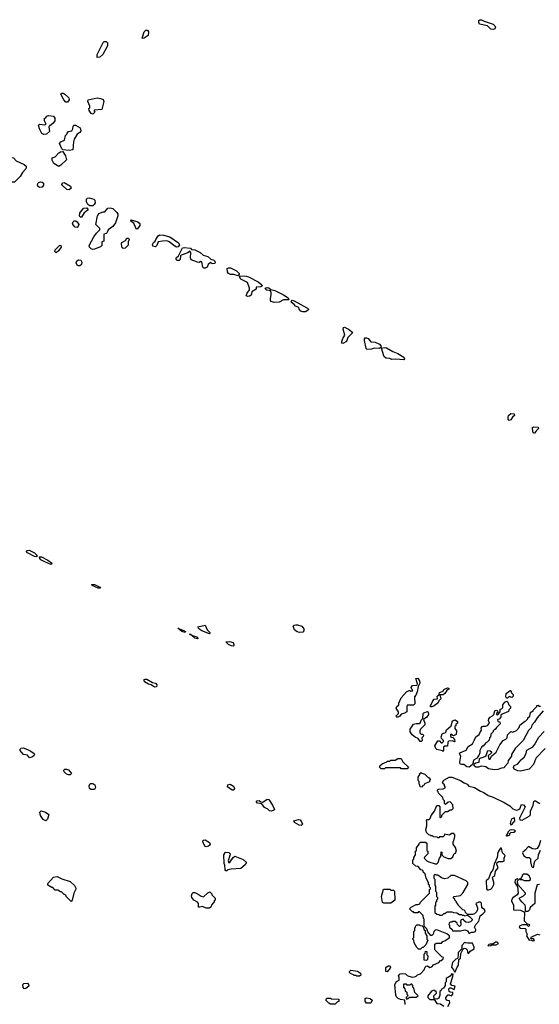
# Model space of a CAD drawing. Extents: x 2701205 to 2963787, y 496209 to 720276.
# Tile 79 of 154: x 2785006 to 2790970, y 652899 to 664195. Entities that reach past the tile are written whole.
import ezdxf

# ---------------------------------------------------------------- set-up
doc = ezdxf.new("R2010")
doc.units = 0

msp = doc.modelspace()

# ---------------------------------------------------------------- linework, layer by layer
at = {"layer": '0CON05XD'}
for points in [[(2790445, 664084), (2790415, 664086), (2790374, 664124), (2790285, 664143), (2790274, 664164), (2790276, 664185), (2790286, 664194), (2790305, 664195), (2790337, 664177), (2790441, 664145), (2790460, 664125), (2790466, 664105), (2790459, 664091), (2790445, 664084)], [(2786425, 663978), (2786413, 663985), (2786434, 664055), (2786455, 664074), (2786474, 664074), (2786486, 664055), (2786480, 664015), (2786435, 663982), (2786425, 663978)], [(2785895, 663763), (2785894, 663795), (2785965, 663932), (2785976, 663944), (2785997, 663947), (2786015, 663930), (2786014, 663895), (2785960, 663795), (2785925, 663764), (2785895, 663763)], [(2785555, 663250), (2785535, 663250), (2785513, 663275), (2785482, 663335), (2785480, 663345), (2785488, 663352), (2785505, 663351), (2785525, 663340), (2785570, 663300), (2785574, 663276), (2785555, 663250)], [(2785845, 663112), (2785825, 663118), (2785803, 663155), (2785800, 663175), (2785810, 663185), (2785812, 663205), (2785790, 663255), (2785792, 663275), (2785895, 663297), (2785935, 663291), (2785965, 663278), (2785972, 663255), (2785948, 663165), (2785862, 663158), (2785860, 663145), (2785867, 663133), (2785845, 663112)], [(2785285, 662880), (2785261, 662891), (2785232, 662945), (2785223, 662987), (2785235, 662998), (2785295, 662988), (2785310, 662995), (2785292, 663035), (2785290, 663065), (2785305, 663070), (2785315, 663090), (2785335, 663097), (2785395, 663087), (2785411, 663065), (2785408, 663035), (2785390, 663010), (2785348, 662975), (2785342, 662965), (2785348, 662912), (2785315, 662883), (2785285, 662880)], [(2785575, 662693), (2785502, 662702), (2785488, 662715), (2785462, 662775), (2785480, 662795), (2785520, 662815), (2785530, 662865), (2785547, 662883), (2785550, 662895), (2785568, 662912), (2785605, 662920), (2785617, 662943), (2785620, 662975), (2785633, 662987), (2785645, 662987), (2785702, 662955), (2785709, 662921), (2785695, 662902), (2785667, 662883), (2785632, 662825), (2785622, 662795), (2785617, 662703), (2785575, 662693)], [(2785455, 662512), (2785397, 662547), (2785380, 662585), (2785378, 662612), (2785415, 662622), (2785455, 662667), (2785475, 662680), (2785502, 662682), (2785533, 662635), (2785542, 662588), (2785480, 662525), (2785455, 662512)], [(2784925, 662331), (2784891, 662355), (2784888, 662385), (2784910, 662435), (2784885, 662460), (2784875, 662480), (2784850, 662575), (2784848, 662615), (2784865, 662623), (2784935, 662611), (2784967, 662577), (2785058, 662535), (2785080, 662515), (2785082, 662495), (2785078, 662485), (2785037, 662443), (2785012, 662395), (2784945, 662333), (2784925, 662331)], [(2785235, 662271), (2785216, 662286), (2785209, 662305), (2785222, 662328), (2785245, 662334), (2785265, 662330), (2785279, 662319), (2785281, 662295), (2785265, 662274), (2785235, 662271)], [(2785575, 662244), (2785548, 662248), (2785500, 662290), (2785490, 662305), (2785497, 662323), (2785515, 662329), (2785591, 662285), (2785597, 662263), (2785575, 662244)], [(2785845, 662060), (2785811, 662061), (2785788, 662075), (2785772, 662105), (2785773, 662135), (2785784, 662146), (2785805, 662152), (2785857, 662137), (2785870, 662125), (2785873, 662095), (2785862, 662075), (2785845, 662060)], [(2785715, 661930), (2785705, 661930), (2785693, 661943), (2785698, 661975), (2785737, 662033), (2785777, 662037), (2785792, 662015), (2785745, 661980), (2785715, 661930)], [(2785845, 661560), (2785826, 661566), (2785806, 661586), (2785803, 661605), (2785858, 661705), (2785888, 661745), (2785927, 661783), (2785925, 661800), (2785880, 661845), (2785900, 661945), (2785915, 661970), (2785965, 661990), (2785985, 661990), (2786016, 662034), (2786045, 662037), (2786075, 662029), (2786121, 661985), (2786132, 661965), (2786132, 661945), (2786104, 661866), (2786075, 661822), (2786020, 661785), (2786010, 661755), (2785998, 661742), (2785970, 661735), (2785970, 661655), (2785950, 661645), (2785950, 661605), (2785935, 661590), (2785865, 661562), (2785845, 661560)], [(2785665, 661813), (2785644, 661814), (2785617, 661845), (2785614, 661855), (2785620, 661875), (2785632, 661888), (2785645, 661889), (2785666, 661876), (2785683, 661845), (2785677, 661825), (2785665, 661813)], [(2786355, 661792), (2786342, 661795), (2786315, 661860), (2786285, 661880), (2786280, 661895), (2786285, 661900), (2786362, 661875), (2786385, 661857), (2786386, 661834), (2786355, 661792)], [(2786195, 661571), (2786177, 661585), (2786174, 661626), (2786180, 661640), (2786219, 661661), (2786235, 661688), (2786255, 661687), (2786262, 661675), (2786252, 661645), (2786253, 661607), (2786215, 661573), (2786195, 661571)], [(2786805, 661587), (2786785, 661597), (2786720, 661645), (2786695, 661657), (2786645, 661656), (2786594, 661646), (2786579, 661605), (2786565, 661590), (2786536, 661596), (2786529, 661615), (2786542, 661638), (2786562, 661655), (2786567, 661675), (2786594, 661716), (2786614, 661726), (2786656, 661724), (2786730, 661705), (2786829, 661635), (2786839, 661611), (2786825, 661588), (2786805, 661587)], [(2785425, 661522), (2785410, 661535), (2785413, 661555), (2785465, 661608), (2785480, 661605), (2785482, 661585), (2785452, 661545), (2785425, 661522)], [(2787135, 661343), (2787120, 661345), (2787108, 661358), (2787095, 661418), (2787085, 661420), (2787065, 661410), (2787045, 661412), (2786975, 661440), (2786968, 661465), (2786970, 661525), (2786958, 661538), (2786935, 661522), (2786860, 661495), (2786853, 661487), (2786847, 661445), (2786835, 661433), (2786814, 661434), (2786803, 661445), (2786802, 661465), (2786830, 661485), (2786875, 661578), (2786895, 661581), (2786965, 661576), (2786979, 661559), (2787017, 661555), (2787076, 661525), (2787113, 661493), (2787167, 661477), (2787199, 661449), (2787233, 661435), (2787244, 661425), (2787249, 661405), (2787245, 661398), (2787215, 661393), (2787195, 661408), (2787171, 661385), (2787157, 661355), (2787135, 661343)], [(2785681, 661371), (2785665, 661378), (2785654, 661404), (2785662, 661428), (2785681, 661439), (2785706, 661436), (2785719, 661415), (2785717, 661385), (2785695, 661372), (2785681, 661371)], [(2787515, 661258), (2787465, 661272), (2787425, 661273), (2787404, 661284), (2787391, 661301), (2787389, 661341), (2787402, 661348), (2787425, 661348), (2787494, 661315), (2787524, 661285), (2787526, 661274), (2787515, 661258)], [(2787625, 661020), (2787607, 661027), (2787615, 661058), (2787642, 661095), (2787642, 661115), (2787622, 661182), (2787545, 661218), (2787528, 661245), (2787532, 661258), (2787605, 661253), (2787631, 661245), (2787745, 661186), (2787784, 661155), (2787788, 661142), (2787775, 661130), (2787722, 661128), (2787720, 661105), (2787670, 661075), (2787663, 661035), (2787645, 661024), (2787625, 661020)], [(2787925, 660951), (2787892, 660962), (2787883, 660975), (2787883, 660995), (2787893, 661037), (2787892, 661065), (2787883, 661083), (2787844, 661094), (2787822, 661115), (2787845, 661124), (2787865, 661119), (2787889, 661099), (2787935, 661087), (2788035, 661038), (2788086, 661005), (2788095, 660980), (2788035, 660982), (2787985, 660954), (2787925, 660951)], [(2788285, 660843), (2788255, 660843), (2788232, 660852), (2788213, 660873), (2788210, 660895), (2788170, 660910), (2788158, 660928), (2788122, 660955), (2788124, 660966), (2788135, 660976), (2788155, 660971), (2788311, 660885), (2788319, 660875), (2788318, 660862), (2788285, 660843)], [(2788715, 660482), (2788703, 660483), (2788703, 660503), (2788713, 660537), (2788737, 660575), (2788720, 660645), (2788722, 660665), (2788735, 660668), (2788781, 660645), (2788830, 660605), (2788772, 660548), (2788756, 660504), (2788715, 660482)], [(2788995, 660411), (2788983, 660423), (2788964, 660516), (2788962, 660535), (2788972, 660545), (2788988, 660545), (2789005, 660536), (2789035, 660500), (2789085, 660496), (2789135, 660472), (2789150, 660455), (2789153, 660437), (2789136, 660424), (2789075, 660427), (2789045, 660414), (2788995, 660411)], [(2789415, 660293), (2789325, 660301), (2789277, 660297), (2789255, 660308), (2789213, 660313), (2789195, 660322), (2789185, 660340), (2789160, 660425), (2789195, 660434), (2789215, 660431), (2789288, 660388), (2789347, 660367), (2789414, 660325), (2789423, 660305), (2789415, 660293)], [(2790625, 659598), (2790614, 659614), (2790611, 659635), (2790617, 659655), (2790644, 659676), (2790683, 659675), (2790684, 659655), (2790663, 659637), (2790645, 659603), (2790625, 659598)], [(2790915, 659452), (2790905, 659452), (2790895, 659465), (2790893, 659517), (2790905, 659524), (2790955, 659520), (2790960, 659505), (2790936, 659484), (2790915, 659452)], [(2785195, 658033), (2785175, 658037), (2785095, 658079), (2785086, 658095), (2785089, 658105), (2785115, 658111), (2785177, 658077), (2785211, 658045), (2785195, 658033)], [(2785365, 657944), (2785294, 657974), (2785250, 658000), (2785236, 658015), (2785235, 658032), (2785255, 658032), (2785329, 657995), (2785372, 657965), (2785378, 657955), (2785365, 657944)], [(2785905, 657672), (2785837, 657705), (2785834, 657715), (2785865, 657714), (2785924, 657685), (2785935, 657672), (2785905, 657672)], [(2787185, 657150), (2787095, 657182), (2787064, 657205), (2787052, 657228), (2787135, 657250), (2787158, 657195), (2787188, 657165), (2787190, 657155), (2787185, 657150)], [(2788216, 657166), (2788192, 657172), (2788162, 657195), (2788143, 657237), (2788155, 657250), (2788175, 657252), (2788195, 657252), (2788245, 657238), (2788267, 657205), (2788268, 657185), (2788255, 657170), (2788216, 657166)], [(2786905, 657164), (2786866, 657175), (2786820, 657215), (2786898, 657185), (2786911, 657175), (2786905, 657164)], [(2787045, 657090), (2787015, 657101), (2786982, 657132), (2786954, 657146), (2786965, 657147), (2786991, 657131), (2787040, 657115), (2787051, 657105), (2787052, 657095), (2787045, 657090)], [(2787455, 657009), (2787435, 657011), (2787403, 657025), (2787372, 657058), (2787415, 657060), (2787455, 657048), (2787463, 657025), (2787463, 657015), (2787455, 657009)], [(2786555, 656538), (2786516, 656566), (2786485, 656570), (2786440, 656600), (2786434, 656614), (2786436, 656624), (2786445, 656630), (2786465, 656629), (2786532, 656592), (2786565, 656584), (2786581, 656565), (2786575, 656540), (2786555, 656538)], [(2789333, 656193), (2789322, 656205), (2789352, 656235), (2789352, 656255), (2789328, 656295), (2789336, 656314), (2789358, 656335), (2789358, 656355), (2789386, 656414), (2789445, 656482), (2789475, 656500), (2789485, 656500), (2789495, 656490), (2789520, 656495), (2789510, 656505), (2789500, 656535), (2789515, 656558), (2789568, 656562), (2789570, 656575), (2789552, 656635), (2789575, 656642), (2789595, 656610), (2789600, 656585), (2789578, 656545), (2789568, 656485), (2789552, 656445), (2789538, 656425), (2789540, 656345), (2789525, 656330), (2789455, 656330), (2789448, 656315), (2789450, 656255), (2789425, 656238), (2789383, 656227), (2789365, 656200), (2789345, 656193), (2789333, 656193)], [(2789735, 656310), (2789722, 656312), (2789720, 656325), (2789749, 656381), (2789765, 656398), (2789800, 656405), (2789798, 656435), (2789815, 656450), (2789830, 656450), (2789822, 656462), (2789824, 656476), (2789865, 656492), (2789875, 656510), (2789915, 656530), (2789932, 656525), (2789930, 656515), (2789910, 656500), (2789885, 656463), (2789865, 656450), (2789830, 656450), (2789838, 656405), (2789818, 656382), (2789806, 656354), (2789765, 656322), (2789735, 656310)], [(2790605, 656410), (2790595, 656410), (2790584, 656425), (2790591, 656465), (2790635, 656500), (2790645, 656498), (2790652, 656472), (2790670, 656455), (2790670, 656435), (2790655, 656420), (2790625, 656430), (2790605, 656410)], [(2790165, 655621), (2790138, 655625), (2790105, 655650), (2790075, 655649), (2790061, 655655), (2790056, 655675), (2790068, 655745), (2790054, 655774), (2790058, 655785), (2790130, 655815), (2790152, 655855), (2790202, 655888), (2790228, 655932), (2790241, 655969), (2790278, 655995), (2790288, 656012), (2790307, 656045), (2790304, 656066), (2790313, 656085), (2790325, 656091), (2790355, 656088), (2790375, 656098), (2790400, 656125), (2790386, 656155), (2790390, 656175), (2790405, 656194), (2790433, 656207), (2790448, 656225), (2790458, 656265), (2790475, 656273), (2790490, 656265), (2790492, 656248), (2790480, 656235), (2790480, 656225), (2790485, 656220), (2790498, 656222), (2790520, 656255), (2790520, 656285), (2790535, 656290), (2790550, 656305), (2790550, 656335), (2790574, 656366), (2790598, 656378), (2790610, 656365), (2790620, 656335), (2790640, 656315), (2790640, 656295), (2790622, 656278), (2790615, 656260), (2790542, 656228), (2790530, 656215), (2790528, 656192), (2790508, 656172), (2790490, 656165), (2790492, 656142), (2790518, 656138), (2790520, 656115), (2790480, 656075), (2790465, 656050), (2790455, 656050), (2790442, 656038), (2790440, 656025), (2790415, 656000), (2790410, 655965), (2790400, 655955), (2790395, 655930), (2790370, 655905), (2790355, 655900), (2790325, 655860), (2790315, 655860), (2790305, 655850), (2790288, 655812), (2790288, 655785), (2790277, 655753), (2790260, 655735), (2790258, 655722), (2790215, 655700), (2790208, 655662), (2790198, 655645), (2790165, 655621)], [(2789615, 655913), (2789603, 655915), (2789578, 655948), (2789545, 655962), (2789510, 655990), (2789489, 656025), (2789487, 656055), (2789525, 656112), (2789555, 656122), (2789592, 656122), (2789605, 656132), (2789615, 656160), (2789632, 656178), (2789636, 656234), (2789646, 656244), (2789685, 656258), (2789695, 656250), (2789698, 656225), (2789678, 656192), (2789640, 656165), (2789656, 656125), (2789656, 656105), (2789608, 656055), (2789598, 656035), (2789598, 656015), (2789615, 656000), (2789628, 655998), (2789640, 655985), (2789637, 655973), (2789620, 655955), (2789627, 655927), (2789615, 655913)], [(2790455, 655588), (2790385, 655602), (2790355, 655623), (2790305, 655632), (2790271, 655619), (2790241, 655621), (2790221, 655635), (2790222, 655658), (2790241, 655669), (2790280, 655675), (2790282, 655718), (2790345, 655740), (2790360, 655755), (2790378, 655812), (2790405, 655808), (2790420, 655795), (2790420, 655785), (2790382, 655748), (2790392, 655712), (2790405, 655710), (2790423, 655747), (2790475, 655790), (2790518, 655875), (2790554, 655926), (2790585, 655940), (2790600, 655955), (2790605, 655990), (2790643, 656027), (2790665, 656022), (2790709, 656041), (2790740, 656075), (2790745, 656100), (2790800, 656145), (2790815, 656150), (2790840, 656175), (2790840, 656185), (2790860, 656205), (2790870, 656245), (2790885, 656260), (2790898, 656262), (2790900, 656275), (2790940, 656315), (2790942, 656328), (2790955, 656330), (2790965, 656320), (2790985, 656320)], [(2791013, 656267), (2790944, 656186), (2790913, 656137), (2790885, 656100), (2790875, 656070), (2790845, 656040), (2790783, 655927), (2790692, 655835), (2790652, 655765), (2790650, 655745), (2790613, 655697), (2790610, 655665), (2790570, 655625), (2790565, 655610), (2790535, 655608), (2790495, 655594), (2790455, 655588)], [(2789865, 655800), (2789858, 655808), (2789795, 655822), (2789782, 655835), (2789772, 655865), (2789805, 655920), (2789825, 655922), (2789845, 655900), (2789855, 655900), (2789870, 655915), (2789870, 655925), (2789849, 655949), (2789844, 655964), (2789855, 656002), (2789865, 656011), (2789888, 656012), (2789898, 656022), (2789905, 656048), (2789958, 656092), (2789975, 656150), (2790005, 656163), (2790030, 656145), (2790030, 656125), (2790012, 656108), (2790010, 656095), (2790000, 656085), (2790000, 656065), (2790020, 656035), (2790017, 655993), (2789985, 655980), (2789955, 656000), (2789950, 655995), (2789952, 655972), (2789962, 655962), (2789978, 655958), (2789998, 655938), (2790000, 655915), (2789995, 655910), (2789975, 655920), (2789932, 655918), (2789920, 655905), (2789915, 655860), (2789885, 655860), (2789872, 655848), (2789870, 655805), (2789865, 655800)], [(2790755, 655574), (2790725, 655576), (2790680, 655595), (2790672, 655615), (2790683, 655637), (2790720, 655655), (2790748, 655685), (2790750, 655695), (2790798, 655735), (2790818, 655775), (2790827, 655813), (2790895, 655852), (2790916, 655874), (2790966, 655964), (2791025, 656028)], [(2785118, 655728), (2785095, 655758), (2785055, 655763), (2785045, 655770), (2785012, 655812), (2785010, 655825), (2785024, 655836), (2785045, 655841), (2785095, 655824), (2785135, 655802), (2785171, 655775), (2785176, 655765), (2785169, 655751), (2785145, 655734), (2785118, 655728)], [(2791038, 655835), (2790934, 655726), (2790925, 655710), (2790905, 655650), (2790855, 655598), (2790755, 655574)], [(2789455, 655600), (2789385, 655600), (2789375, 655610), (2789205, 655610), (2789195, 655600), (2789155, 655600), (2789140, 655615), (2789140, 655635), (2789165, 655658), (2789218, 655682), (2789225, 655690), (2789255, 655690), (2789265, 655700), (2789315, 655700), (2789345, 655720), (2789385, 655720), (2789402, 655682), (2789468, 655618), (2789455, 655600)], [(2785585, 655530), (2785565, 655530), (2785545, 655540), (2785517, 655567), (2785511, 655585), (2785524, 655596), (2785545, 655598), (2785568, 655589), (2785600, 655545), (2785585, 655530)], [(2789625, 655390), (2789602, 655392), (2789600, 655415), (2789590, 655425), (2789590, 655455), (2789580, 655465), (2789580, 655505), (2789600, 655535), (2789600, 655545), (2789615, 655560), (2789622, 655552), (2789655, 655540), (2789695, 655500), (2789705, 655500), (2789720, 655475), (2789710, 655465), (2789708, 655452), (2789652, 655428), (2789648, 655412), (2789632, 655408), (2789625, 655390)], [(2789805, 653490), (2789770, 653525), (2789772, 653588), (2789785, 653600), (2789848, 653602), (2789862, 653618), (2789895, 653630), (2789915, 653650), (2789930, 653655), (2789940, 653665), (2789940, 653685), (2789907, 653707), (2789795, 653752), (2789775, 653750), (2789760, 653735), (2789750, 653705), (2789735, 653690), (2789725, 653690), (2789692, 653732), (2789680, 653765), (2789650, 653795), (2789650, 653875), (2789640, 653885), (2789638, 653918), (2789595, 653960), (2789585, 653960), (2789575, 653950), (2789535, 653950), (2789525, 653960), (2789515, 653960), (2789480, 653995), (2789500, 654015), (2789555, 654042), (2789577, 654043), (2789597, 654053), (2789605, 654070), (2789710, 654175), (2789710, 654215), (2789720, 654225), (2789720, 654235), (2789710, 654245), (2789710, 654265), (2789700, 654275), (2789700, 654295), (2789670, 654345), (2789660, 654395), (2789642, 654412), (2789638, 654428), (2789628, 654438), (2789612, 654442), (2789578, 654478), (2789552, 654482), (2789520, 654515), (2789520, 654555), (2789530, 654565), (2789530, 654585), (2789550, 654615), (2789550, 654655), (2789560, 654665), (2789560, 654695), (2789590, 654735), (2789590, 654745), (2789605, 654760), (2789665, 654760), (2789678, 654748), (2789680, 654665), (2789690, 654655), (2789690, 654625), (2789652, 654588), (2789650, 654575), (2789680, 654545), (2789703, 654533), (2789775, 654510), (2789795, 654510), (2789810, 654525), (2789823, 654577), (2789840, 654595), (2789842, 654648), (2789850, 654645), (2789852, 654612), (2789875, 654590), (2789923, 654573), (2789955, 654570), (2789978, 654592), (2789992, 654628), (2790008, 654632), (2790010, 654645), (2790020, 654655), (2790007, 654697), (2789980, 654735), (2789980, 654765), (2789990, 654775), (2790000, 654825), (2790000, 654845), (2789988, 654858), (2789965, 654860), (2789935, 654840), (2789885, 654850), (2789878, 654832), (2789865, 654820), (2789825, 654820), (2789815, 654810), (2789805, 654810), (2789798, 654818), (2789755, 654820), (2789745, 654830), (2789725, 654830), (2789718, 654838), (2789702, 654842), (2789675, 654870), (2789668, 654905), (2789680, 654945), (2789680, 654995), (2789670, 655005), (2789682, 655018), (2789705, 655020), (2789718, 655032), (2789730, 655065), (2789767, 655113), (2789795, 655178), (2789815, 655180), (2789830, 655165), (2789830, 655045), (2789835, 655040), (2789850, 655055), (2789852, 655068), (2789895, 655110), (2789915, 655110), (2789945, 655130), (2789965, 655130), (2789980, 655145), (2789977, 655187), (2789945, 655220), (2789922, 655218), (2789895, 655190), (2789882, 655202), (2789880, 655235), (2789870, 655245), (2789860, 655275), (2789812, 655322), (2789810, 655335), (2789800, 655345), (2789802, 655358), (2789813, 655367), (2789865, 655372), (2789888, 655382), (2789890, 655395), (2789880, 655405), (2789880, 655415), (2789862, 655432), (2789860, 655445), (2789875, 655470), (2789934, 655506), (2789965, 655506), (2790065, 655468), (2790108, 655438), (2790142, 655425), (2790162, 655402), (2790225, 655386), (2790294, 655344), (2790335, 655328), (2790384, 655294), (2790440, 655275), (2790565, 655214), (2790633, 655175), (2790665, 655140), (2790706, 655126), (2790725, 655129), (2790747, 655143), (2790767, 655193), (2790788, 655188), (2790806, 655166), (2790743, 655035), (2790747, 655017), (2790775, 655012), (2790854, 655056), (2790868, 655072), (2790870, 655115), (2790901, 655185), (2790908, 655225), (2790915, 655232), (2790925, 655232), (2790975, 655203)], [(2785865, 655364), (2785824, 655364), (2785807, 655375), (2785804, 655406), (2785815, 655431), (2785845, 655431), (2785869, 655415), (2785878, 655385), (2785865, 655364)], [(2787465, 655354), (2787445, 655356), (2787393, 655395), (2787394, 655416), (2787423, 655423), (2787461, 655401), (2787472, 655375), (2787465, 655354)], [(2787895, 655113), (2787875, 655118), (2787855, 655138), (2787815, 655156), (2787785, 655200), (2787735, 655208), (2787722, 655225), (2787727, 655233), (2787755, 655238), (2787775, 655222), (2787795, 655218), (2787845, 655252), (2787865, 655248), (2787909, 655185), (2787931, 655135), (2787923, 655125), (2787895, 655113)], [(2785305, 655002), (2785275, 655018), (2785243, 655065), (2785238, 655102), (2785253, 655117), (2785302, 655102), (2785340, 655075), (2785326, 655024), (2785305, 655002)], [(2788235, 654952), (2788214, 654954), (2788160, 654985), (2788153, 655005), (2788205, 655020), (2788224, 655014), (2788242, 654992), (2788253, 654967), (2788235, 654952)], [(2790645, 654958), (2790655, 654962), (2790690, 655005), (2790685, 655040), (2790655, 655028), (2790642, 655005), (2790634, 654974), (2790645, 654958)], [(2790595, 654830), (2790605, 654832), (2790630, 654845), (2790632, 654858), (2790645, 654870), (2790677, 654873), (2790698, 654885), (2790685, 654896), (2790655, 654902), (2790630, 654895), (2790610, 654875), (2790610, 654865), (2790590, 654835), (2790595, 654830)], [(2787145, 654706), (2787131, 654715), (2787110, 654755), (2787109, 654775), (2787115, 654783), (2787135, 654784), (2787186, 654756), (2787191, 654729), (2787175, 654714), (2787145, 654706)], [(2790982, 654778), (2790968, 654725), (2790945, 654688), (2790925, 654680), (2790891, 654681), (2790845, 654710), (2790825, 654690), (2790820, 654675), (2790780, 654645), (2790778, 654635), (2790791, 654601), (2790824, 654584), (2790855, 654582), (2790869, 654569), (2790868, 654535), (2790880, 654485), (2790895, 654470), (2790908, 654475), (2790910, 654515), (2790919, 654541), (2790958, 654575), (2790962, 654615), (2790982, 654668)], [(2787385, 654430), (2787372, 654432), (2787363, 654443), (2787360, 654495), (2787352, 654515), (2787348, 654615), (2787367, 654643), (2787405, 654639), (2787420, 654625), (2787419, 654605), (2787400, 654545), (2787405, 654520), (2787422, 654535), (2787456, 654585), (2787475, 654599), (2787570, 654560), (2787608, 654525), (2787595, 654499), (2787545, 654458), (2787435, 654448), (2787395, 654440), (2787385, 654430)], [(2790372, 654212), (2790385, 654212), (2790415, 654220), (2790430, 654235), (2790448, 654275), (2790449, 654295), (2790432, 654348), (2790438, 654362), (2790458, 654375), (2790467, 654425), (2790497, 654465), (2790482, 654505), (2790486, 654524), (2790504, 654536), (2790553, 654537), (2790568, 654545), (2790568, 654575), (2790578, 654605), (2790548, 654638), (2790535, 654690), (2790525, 654690), (2790515, 654680), (2790495, 654640), (2790487, 654585), (2790452, 654505), (2790437, 654443), (2790415, 654410), (2790385, 654340), (2790360, 654315), (2790362, 654225), (2790372, 654212)], [(2785595, 654080), (2785540, 654135), (2785540, 654145), (2785525, 654160), (2785515, 654160), (2785485, 654190), (2785475, 654190), (2785445, 654210), (2785415, 654210), (2785385, 654240), (2785375, 654240), (2785330, 654265), (2785330, 654285), (2785395, 654358), (2785437, 654367), (2785488, 654338), (2785587, 654307), (2785635, 654260), (2785652, 654232), (2785652, 654218), (2785628, 654175), (2785610, 654095), (2785595, 654080)], [(2790165, 653712), (2790193, 653727), (2790215, 653727), (2790237, 653735), (2790242, 653755), (2790228, 653785), (2790242, 653815), (2790277, 653853), (2790292, 653915), (2790322, 653935), (2790348, 653965), (2790340, 653985), (2790312, 654005), (2790308, 654058), (2790295, 654070), (2790275, 654070), (2790242, 654055), (2790260, 654005), (2790260, 653985), (2790250, 653960), (2790225, 653938), (2790202, 653928), (2790145, 653930), (2790122, 653952), (2790118, 653968), (2790108, 653978), (2790092, 653982), (2790040, 654035), (2790040, 654045), (2790020, 654065), (2790020, 654075), (2790000, 654095), (2790000, 654105), (2789982, 654122), (2789993, 654137), (2790065, 654148), (2790095, 654180), (2790148, 654275), (2790150, 654295), (2790130, 654315), (2789995, 654378), (2789953, 654377), (2789920, 654345), (2789885, 654340), (2789848, 654348), (2789805, 654380), (2789785, 654380), (2789775, 654390), (2789760, 654375), (2789760, 654345), (2789770, 654335), (2789770, 654265), (2789780, 654255), (2789780, 654195), (2789790, 654185), (2789790, 654135), (2789800, 654125), (2789800, 654105), (2789790, 654095), (2789790, 654075), (2789780, 654065), (2789780, 654035), (2789770, 654025), (2789772, 653952), (2789792, 653932), (2789815, 653930), (2789825, 653920), (2789855, 653920), (2789875, 653940), (2789885, 653940), (2789903, 653957), (2789915, 653960), (2789965, 653960), (2789985, 653952), (2790025, 653950), (2790055, 653930), (2790075, 653930), (2790085, 653920), (2790105, 653920), (2790112, 653912), (2790145, 653920), (2790168, 653908), (2790200, 653875), (2790200, 653865), (2790180, 653845), (2790155, 653838), (2790125, 653840), (2790102, 653862), (2790095, 653880), (2790088, 653872), (2790072, 653868), (2790070, 653855), (2790060, 653845), (2790070, 653835), (2790070, 653805), (2790055, 653790), (2790030, 653815), (2790028, 653828), (2790005, 653850), (2789975, 653850), (2789968, 653842), (2789945, 653840), (2789935, 653830), (2789930, 653815), (2789940, 653805), (2789940, 653785), (2789968, 653758), (2789972, 653742), (2790065, 653740), (2790115, 653752), (2790145, 653742), (2790165, 653712)], [(2790972, 654272), (2790945, 654270), (2790917, 654175), (2790920, 654055), (2790865, 654010), (2790857, 653983), (2790840, 653965), (2790812, 653962), (2790813, 654015), (2790808, 654035), (2790775, 654070), (2790745, 654100), (2790740, 654115), (2790790, 654145), (2790810, 654165), (2790810, 654175), (2790722, 654272), (2790720, 654315), (2790730, 654325), (2790715, 654338), (2790692, 654328), (2790690, 654295), (2790720, 654245), (2790726, 654174), (2790716, 654154), (2790665, 654120), (2790653, 654105), (2790650, 654085), (2790672, 654035), (2790672, 653982), (2790755, 653978), (2790800, 653955), (2790798, 653858), (2790832, 653822), (2790848, 653818), (2790860, 653805), (2790845, 653790), (2790825, 653810), (2790778, 653812), (2790745, 653800), (2790740, 653785), (2790753, 653773), (2790808, 653768), (2790815, 653760), (2790814, 653734), (2790830, 653705), (2790823, 653683), (2790853, 653633), (2790875, 653640), (2790895, 653628), (2790915, 653632), (2790905, 653650), (2790872, 653652), (2790875, 653670), (2790948, 653702), (2790977, 653697)], [(2790855, 654320), (2790868, 654332), (2790870, 654345), (2790860, 654355), (2790858, 654368), (2790825, 654390), (2790785, 654390), (2790758, 654342), (2790740, 654335), (2790745, 654330), (2790772, 654332), (2790795, 654320), (2790855, 654320)], [(2789185, 654058), (2789170, 654065), (2789160, 654135), (2789182, 654218), (2789255, 654220), (2789265, 654210), (2789295, 654210), (2789308, 654198), (2789310, 654095), (2789265, 654060), (2789185, 654058)], [(2787185, 654000), (2787145, 654000), (2787105, 654020), (2787075, 654012), (2787060, 654015), (2787060, 654055), (2787045, 654072), (2787005, 654092), (2786982, 654125), (2786978, 654145), (2786985, 654170), (2786998, 654182), (2787015, 654180), (2787054, 654164), (2787089, 654139), (2787115, 654132), (2787164, 654176), (2787188, 654188), (2787210, 654165), (2787210, 654155), (2787248, 654118), (2787250, 654095), (2787240, 654085), (2787240, 654075), (2787210, 654045), (2787200, 654015), (2787185, 654000)], [(2789605, 653530), (2789585, 653530), (2789565, 653550), (2789532, 653605), (2789530, 653635), (2789520, 653645), (2789520, 653655), (2789530, 653665), (2789530, 653735), (2789540, 653745), (2789540, 653775), (2789550, 653785), (2789552, 653798), (2789565, 653810), (2789595, 653810), (2789602, 653802), (2789625, 653800), (2789638, 653788), (2789650, 653755), (2789660, 653745), (2789660, 653715), (2789680, 653685), (2789680, 653645), (2789690, 653635), (2789668, 653582), (2789638, 653552), (2789625, 653550), (2789605, 653530)], [(2790005, 653270), (2790026, 653324), (2790044, 653346), (2790048, 653412), (2790065, 653430), (2790068, 653482), (2790092, 653528), (2790107, 653543), (2790125, 653539), (2790142, 653525), (2790145, 653500), (2790155, 653482), (2790160, 653485), (2790175, 653510), (2790222, 653535), (2790222, 653555), (2790202, 653602), (2790150, 653600), (2790123, 653603), (2790115, 653610), (2790080, 653575), (2790080, 653535), (2790040, 653495), (2790040, 653455), (2790030, 653425), (2790010, 653415), (2789975, 653380), (2789968, 653365), (2789962, 653325), (2789986, 653296), (2789995, 653270), (2790005, 653270)], [(2790385, 653570), (2790415, 653572), (2790425, 653580), (2790475, 653580), (2790500, 653595), (2790485, 653610), (2790468, 653612), (2790435, 653588), (2790405, 653590), (2790390, 653585), (2790380, 653575), (2790385, 653570)], [(2789430, 652895), (2789428, 652948), (2789375, 652952), (2789350, 652965), (2789330, 652985), (2789322, 653005), (2789312, 653125), (2789331, 653159), (2789360, 653175), (2789360, 653205), (2789352, 653225), (2789373, 653247), (2789395, 653252), (2789435, 653250), (2789455, 653230), (2789473, 653223), (2789515, 653210), (2789537, 653213), (2789555, 653220), (2789572, 653238), (2789605, 653250), (2789650, 653295), (2789660, 653325), (2789672, 653338), (2789685, 653340), (2789715, 653320), (2789735, 653330), (2789755, 653350), (2789815, 653380), (2789835, 653400), (2789845, 653400), (2789868, 653422), (2789870, 653435), (2789852, 653442), (2789805, 653490)], [(2789675, 653400), (2789650, 653405), (2789650, 653475), (2789660, 653485), (2789665, 653510), (2789680, 653505), (2789680, 653465), (2789690, 653455), (2789687, 653413), (2789675, 653400)], [(2788905, 653220), (2788875, 653220), (2788865, 653230), (2788845, 653230), (2788838, 653238), (2788802, 653252), (2788790, 653265), (2788790, 653275), (2788805, 653290), (2788885, 653278), (2788918, 653255), (2788920, 653235), (2788905, 653220)], [(2789225, 653270), (2789210, 653275), (2789208, 653322), (2789235, 653342), (2789252, 653342), (2789262, 653325), (2789260, 653315), (2789225, 653270)], [(2789920, 652875), (2789943, 652915), (2789938, 652938), (2789911, 652941), (2789899, 652949), (2789896, 652975), (2789925, 653006), (2789935, 653009), (2789963, 652997), (2789976, 653015), (2789976, 653036), (2789945, 653039), (2789936, 653046), (2789931, 653075), (2789944, 653086), (2789955, 653086), (2789992, 653068), (2790006, 653106), (2789966, 653116), (2789950, 653135), (2789978, 653218), (2789980, 653245), (2789965, 653248), (2789945, 653222), (2789900, 653195), (2789900, 653155), (2789890, 653145), (2789890, 653115), (2789870, 653085), (2789842, 653068), (2789840, 653055), (2789830, 653045), (2789828, 653005), (2789815, 652968), (2789795, 652958), (2789762, 652962), (2789760, 652995), (2789790, 653025), (2789788, 653048), (2789775, 653050), (2789765, 653060), (2789732, 653048), (2789690, 652995), (2789690, 652975), (2789712, 652952), (2789762, 652952), (2789795, 652908), (2789835, 652903), (2789876, 652876)], [(2785058, 653078), (2785045, 653090), (2785042, 653125), (2785055, 653138), (2785095, 653140), (2785107, 653127), (2785110, 653105), (2785075, 653082), (2785058, 653078)], [(2789455, 652960), (2789485, 652980), (2789555, 652980), (2789580, 652995), (2789540, 653035), (2789530, 653085), (2789520, 653095), (2789520, 653115), (2789505, 653130), (2789495, 653130), (2789485, 653120), (2789455, 653120), (2789445, 653130), (2789415, 653130), (2789410, 653125), (2789410, 653095), (2789428, 653078), (2789430, 653055), (2789448, 653038), (2789450, 653015), (2789460, 653005), (2789458, 652992), (2789440, 652975), (2789442, 652962), (2789455, 652960)], [(2788625, 652900), (2788575, 652900), (2788555, 652910), (2788520, 652945), (2788522, 652958), (2788535, 652970), (2788575, 652970), (2788585, 652960), (2788668, 652958), (2788668, 652932), (2788652, 652928), (2788625, 652900)], [(2789035, 652910), (2788985, 652910), (2788973, 652933), (2788970, 652965), (2788985, 652972), (2789030, 652965), (2789050, 652945), (2789035, 652910)]]:
    msp.add_lwpolyline(points, dxfattribs=at)

doc.saveas('drawing.dxf')
